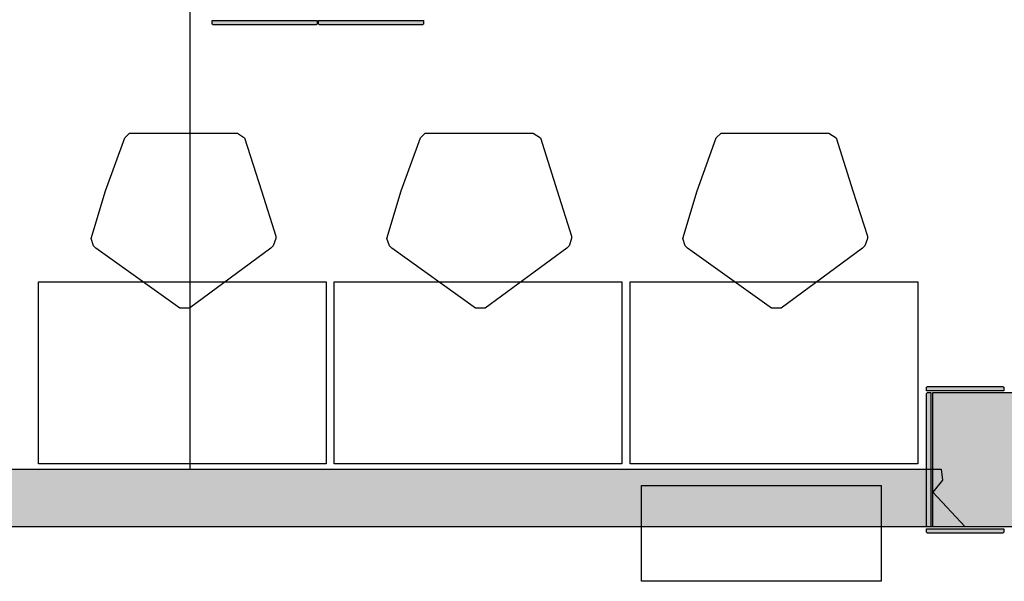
# Model space of a CAD drawing. Header units: millimetres. Extents: x -18533 to 137888, y -83624 to 7711.
# Tile 38 of 40: x 115346 to 119454, y -3092 to -749. Entities that reach past the tile are written whole.
import ezdxf

# ---------------------------------------------------------------- set-up
doc = ezdxf.new("R2010")
doc.units = ezdxf.units.MM
for name, color, linetype in [('A-ARREDI', 9, 'Continuous'), ('A-MISURE', 40, 'Continuous'), ('A-MURI-ESISTENTI', 7, 'Continuous'), ('A-PILASTRI', 8, 'Continuous')]:
    doc.layers.add(name, color=color, linetype=linetype)

msp = doc.modelspace()

# ---------------------------------------------------------------- hatches: boundary and pattern name
at = {"layer": 'A-MURI-ESISTENTI'}
msp.add_hatch(color=7, dxfattribs=at).paths.add_polyline_path([(114165, -2865), (114100, -2800), (114100, -2690), (114165, -2625), (119190, -2625), (119195, -2670), (119155, -2720), (119290, -2865), (114165, -2865)])
at = {"layer": 'A-PILASTRI'}
for points in [[(116587, -753), (116587, -767), (116583, -771), (116153, -771), (116149, -767), (116149, -753), (116587, -753)], [(117031, -753), (117031, -767), (117027, -771), (116597, -771), (116593, -767), (116593, -753), (117031, -753)], [(119129, -2297), (119129, -2283), (119133, -2279), (119448, -2279), (119452, -2283), (119452, -2297), (119129, -2297)], [(119147, -2865), (119133, -2865), (119129, -2861), (119129, -2309), (119133, -2305), (119147, -2305), (119147, -2865)], [(119155, -2865), (119155, -2305), (119755, -2305), (119755, -2865), (119155, -2865)], [(119452, -2873), (119452, -2887), (119448, -2891), (119133, -2891), (119129, -2887), (119129, -2873), (119452, -2873)]]:
    msp.add_hatch(color=8, dxfattribs=at).paths.add_polyline_path(points)

# ---------------------------------------------------------------- linework, layer by layer
at = {"layer": 'A-ARREDI'}
for points in [[(116284.1, -1242.6), (116354.1, -1462.6), (116414.1, -1652.6), (116414.1, -1662.6), (116404.1, -1692.6), (116394.1, -1702.6), (116054.1, -1952.6), (116014.1, -1952.6), (115664.1, -1702.6), (115654.1, -1692.6), (115644.1, -1662.6), (115704.1, -1462.6), (115784.1, -1242.6), (115804.1, -1222.6), (116254.1, -1222.6), (116284.1, -1242.6)], [(116284.1, -1242.6), (116354.1, -1462.6), (116414.1, -1652.6), (116414.1, -1662.6), (116404.1, -1692.6), (116394.1, -1702.6), (116054.1, -1952.6), (116014.1, -1952.6), (115664.1, -1702.6), (115654.1, -1692.6), (115644.1, -1662.6), (115704.1, -1462.6), (115784.1, -1242.6), (115804.1, -1222.6), (116254.1, -1222.6), (116284.1, -1242.6)], [(117518.1, -1242.6), (117588.1, -1462.6), (117648.1, -1652.6), (117648.1, -1662.6), (117638.1, -1692.6), (117628.1, -1702.6), (117288.1, -1952.6), (117248.1, -1952.6), (116898.1, -1702.6), (116888.1, -1692.6), (116878.1, -1662.6), (116938.1, -1462.6), (117018.1, -1242.6), (117038.1, -1222.6), (117488.1, -1222.6), (117518.1, -1242.6)], [(117518.1, -1242.6), (117588.1, -1462.6), (117648.1, -1652.6), (117648.1, -1662.6), (117638.1, -1692.6), (117628.1, -1702.6), (117288.1, -1952.6), (117248.1, -1952.6), (116898.1, -1702.6), (116888.1, -1692.6), (116878.1, -1662.6), (116938.1, -1462.6), (117018.1, -1242.6), (117038.1, -1222.6), (117488.1, -1222.6), (117518.1, -1242.6)], [(118752.1, -1242.6), (118822.1, -1462.6), (118882.1, -1652.6), (118882.1, -1662.6), (118872.1, -1692.6), (118862.1, -1702.6), (118522.1, -1952.6), (118482.1, -1952.6), (118132.1, -1702.6), (118122.1, -1692.6), (118112.1, -1662.6), (118172.1, -1462.6), (118252.1, -1242.6), (118272.1, -1222.6), (118722.1, -1222.6), (118752.1, -1242.6)], [(118752.1, -1242.6), (118822.1, -1462.6), (118882.1, -1652.6), (118882.1, -1662.6), (118872.1, -1692.6), (118862.1, -1702.6), (118522.1, -1952.6), (118482.1, -1952.6), (118132.1, -1702.6), (118122.1, -1692.6), (118112.1, -1662.6), (118172.1, -1462.6), (118252.1, -1242.6), (118272.1, -1222.6), (118722.1, -1222.6), (118752.1, -1242.6)], [(116624.1, -2602.6), (115424.1, -2602.6), (115424.1, -1842.6), (116624.1, -1842.6), (116624.1, -2602.6)], [(116624.1, -2602.6), (115424.1, -2602.6), (115424.1, -1842.6), (116624.1, -1842.6), (116624.1, -2602.6)], [(117858.1, -2602.6), (116658.1, -2602.6), (116658.1, -1842.6), (117858.1, -1842.6), (117858.1, -2602.6)], [(117858.1, -2602.6), (116658.1, -2602.6), (116658.1, -1842.6), (117858.1, -1842.6), (117858.1, -2602.6)], [(119092.1, -2602.6), (117892.1, -2602.6), (117892.1, -1842.6), (119092.1, -1842.6), (119092.1, -2602.6)], [(119092.1, -2602.6), (117892.1, -2602.6), (117892.1, -1842.6), (119092.1, -1842.6), (119092.1, -2602.6)], [(117939.5, -2692.5), (118939.5, -2692.5), (118939.5, -3092.5), (117939.5, -3092.5), (117939.5, -2692.5)], [(117939.5, -2692.5), (118939.5, -2692.5), (118939.5, -3092.5), (117939.5, -3092.5), (117939.5, -2692.5)]]:
    msp.add_lwpolyline(points, close=True, dxfattribs=at)
at = {"layer": 'A-MISURE'}
msp.add_line((116057.5, -2624), (116057.5, 2504), dxfattribs=at)
at = {"layer": 'A-MURI-ESISTENTI'}
msp.add_lwpolyline([(114165, -2865), (114100, -2800), (114100, -2690), (114165, -2625), (119190, -2625), (119195, -2670), (119155, -2720), (119290, -2865), (114165, -2865)], close=True, dxfattribs=at)
at = {"layer": 'A-PILASTRI'}
for points in [[(116587, -753), (116587, -767), (116583, -771), (116153, -771), (116149, -767), (116149, -753), (116587, -753)], [(117031, -753), (117031, -767), (117027, -771), (116597, -771), (116593, -767), (116593, -753), (117031, -753)], [(119129, -2297), (119129, -2283), (119133, -2279), (119448, -2279), (119452, -2283), (119452, -2297), (119129, -2297)], [(119147, -2865), (119133, -2865), (119129, -2861), (119129, -2309), (119133, -2305), (119147, -2305), (119147, -2865)], [(119155, -2865), (119155, -2305), (119755, -2305), (119755, -2865), (119155, -2865)], [(119452, -2873), (119452, -2887), (119448, -2891), (119133, -2891), (119129, -2887), (119129, -2873), (119452, -2873)]]:
    msp.add_lwpolyline(points, close=True, dxfattribs=at)

doc.saveas('drawing.dxf')
